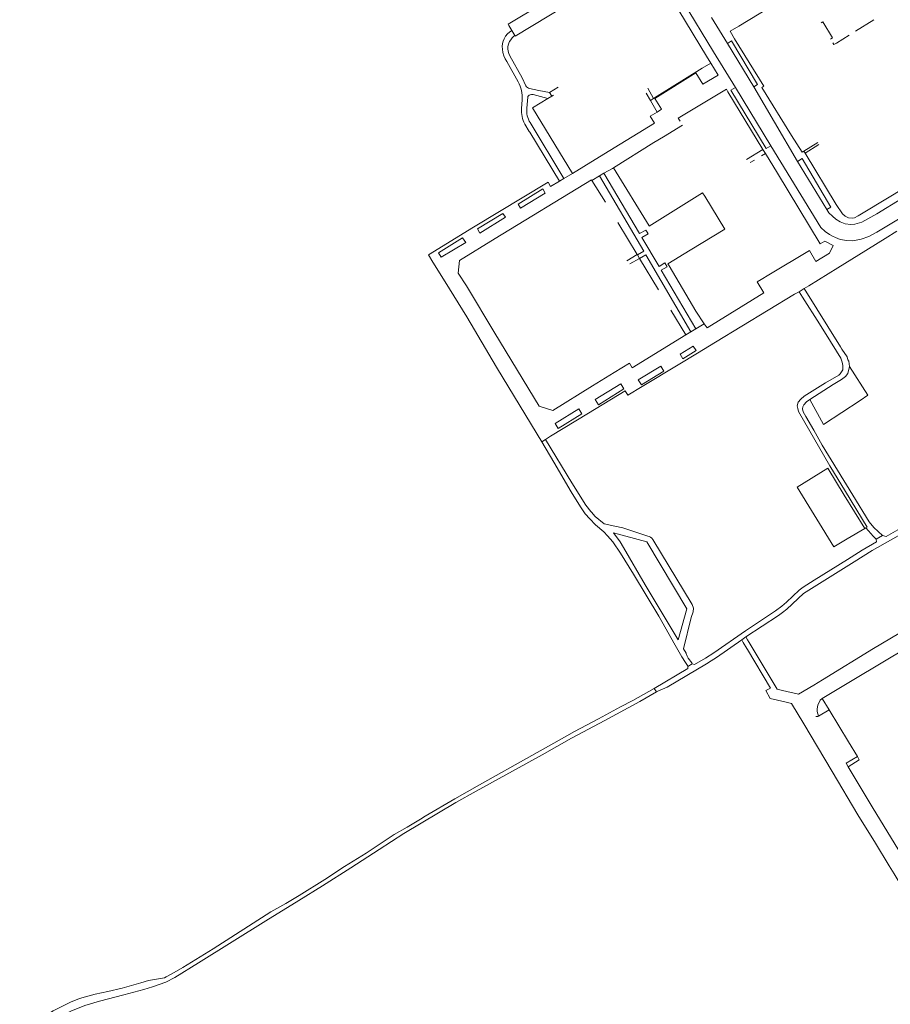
# Model space of a CAD drawing. Extents: x 145000 to 155000, y 457500 to 470000.
# Tile 218 of 256: x 147038 to 147360, y 464070 to 464434. Entities that reach past the tile are written whole.
import ezdxf

# ---------------------------------------------------------------- set-up
doc = ezdxf.new("R2010")
doc.units = 0
doc.header["$LTSCALE"] = 0.2
doc.header["$MEASUREMENT"] = 0
doc.layers.add('kant verharding', color=252, linetype='Continuous', lineweight=0)

msp = doc.modelspace()

# ---------------------------------------------------------------- linework, layer by layer
at = {"layer": 'kant verharding', "lineweight": 0}
for p, q in [((147291.91, 464420.64), (147281.63, 464437.61)), ((147299.74, 464425.39), (147293.82, 464435.02)), ((147219.89, 464430.15), (147218.76, 464432.03)), ((147347.12, 464429.97), (147353.93, 464434.09)), ((147220.25, 464429.54), (147219.89, 464430.15)), ((147220.97, 464428.34), (147220.25, 464429.54)), ((147302.34, 464427.13), (147300.65, 464429.89)), ((147344.74, 464428.51), (147339.99, 464425.53)), ((147299.74, 464425.39), (147301.21, 464426.32)), ((147309.43, 464409.26), (147299.74, 464425.39)), ((147339.11, 464424.97), (147338.75, 464425.56)), ((147339.99, 464425.53), (147339.11, 464424.97)), ((147293.47, 464418.05), (147291.91, 464420.64)), ((147296.18, 464413.6), (147293.47, 464418.05)), ((147290.59, 464410.31), (147296.18, 464413.6)), ((147233.76, 464407.21), (147237.01, 464409.22)), ((147226.39, 464408.67), (147229.86, 464407.98)), ((147229.86, 464407.98), (147233.76, 464407.21)), ((147233.23, 464405.03), (147234.59, 464405.83)), ((147234.59, 464405.83), (147233.76, 464407.21)), ((147234.59, 464405.83), (147235.26, 464406.25)), ((147271.15, 464404.28), (147269.56, 464406.99)), ((147270.14, 464408.83), (147272.33, 464405.01)), ((147272.33, 464405.01), (147272.63, 464405.2)), ((147272.63, 464405.2), (147272.75, 464405.01)), ((147299.3, 464408.43), (147281.46, 464397.73)), ((147299.87, 464407.52), (147299.3, 464408.43)), ((147312.82, 464386.16), (147299.87, 464407.52)), ((147223.41, 464401.35), (147223.66, 464404.54)), ((147272.33, 464405.01), (147271.15, 464404.28)), ((147273.64, 464399.9), (147271.15, 464404.28)), ((147272.75, 464405.01), (147275.31, 464401)), ((147275.31, 464401), (147273.64, 464399.9)), ((147226.29, 464392.81), (147224.65, 464395.52)), ((147226.61, 464396.05), (147239.1, 464375.35)), ((147253.92, 464384.36), (147272.72, 464395.92)), ((147276.02, 464390.83), (147283.05, 464395.08)), ((147281.46, 464397.73), (147282.15, 464396.56)), ((147226.49, 464392.47), (147226.29, 464392.81)), ((147237.43, 464374.38), (147226.49, 464392.47)), ((147327.97, 464385.52), (147333.18, 464388.71)), ((147333.53, 464388.01), (147328.4, 464384.8)), ((147246.44, 464379.77), (147253.92, 464384.36)), ((147306.71, 464382.45), (147312.82, 464386.16)), ((147312.27, 464383.8), (147313.71, 464384.69)), ((147313.71, 464384.69), (147312.82, 464386.16)), ((147328.4, 464384.8), (147327.97, 464385.52)), ((147242.32, 464377.24), (147246.44, 464379.77)), ((147308.1, 464381.24), (147309.65, 464382.2)), ((147336.48, 464363.89), (147325.56, 464381.62)), ((147239.1, 464375.35), (147242.32, 464377.24)), ((147249.5, 464374.69), (147252.34, 464376.34)), ((147252.34, 464376.34), (147253.96, 464377.29)), ((147252.34, 464376.34), (147268.69, 464348.43)), ((147253.96, 464377.29), (147257.07, 464379.1)), ((147257.07, 464379.1), (147257.49, 464379.36)), ((147257.49, 464379.36), (147270.63, 464357.85)), ((147237.43, 464374.38), (147239.1, 464375.35)), ((147249.35, 464374.89), (147249.5, 464374.69)), ((147249.5, 464374.69), (147254.54, 464366.64)), ((147232.24, 464369.94), (147223.04, 464364.37)), ((147217.49, 464361.08), (147208.04, 464355.14)), ((147266.28, 464347.26), (147259.13, 464359.13)), ((147270.63, 464357.85), (147270.69, 464357.76)), ((147269.41, 464356.3), (147269.9, 464355.47)), ((147362.43, 464355.82), (147358.03, 464353.11)), ((147202.77, 464351.71), (147193.67, 464346.29)), ((147337.43, 464347.75), (147338.87, 464350.62)), ((147188.94, 464347.05), (147190.6, 464344.43)), ((147262.39, 464344.83), (147266.28, 464347.26)), ((147266.28, 464347.26), (147266.39, 464347.07)), ((147266.39, 464347.07), (147268.69, 464348.43)), ((147267.07, 464345.81), (147266.39, 464347.07)), ((147267.1, 464345.75), (147269.45, 464347.14)), ((147269.45, 464347.14), (147286.16, 464318.62)), ((147314.99, 464339.65), (147330.02, 464348.69)), ((147330.02, 464348.69), (147332.43, 464344.67)), ((147332.43, 464344.67), (147337.43, 464347.75)), ((147267.07, 464345.81), (147263.52, 464343.73)), ((147267.07, 464345.81), (147267.1, 464345.75)), ((147267.1, 464345.75), (147274.13, 464334.19)), ((147312.18, 464337.96), (147314.99, 464339.65)), ((147340.59, 464342.33), (147329.78, 464335.6)), ((147292.19, 464320.02), (147313.18, 464333.03)), ((147324.53, 464332.57), (147295.26, 464314.79)), ((147324.53, 464332.57), (147326.28, 464333.45)), ((147326.28, 464333.45), (147328.08, 464334.63)), ((147329.78, 464335.6), (147328.08, 464334.63)), ((147328.08, 464334.63), (147341.48, 464313.04)), ((147278.74, 464326.64), (147284.31, 464317.5)), ((147291.11, 464321.62), (147287.99, 464319.73)), ((147291.11, 464321.62), (147292.19, 464320.02)), ((147286.16, 464318.62), (147284.31, 464317.5)), ((147287.99, 464319.73), (147286.16, 464318.62)), ((147335.39, 464318.93), (147336.18, 464317.66)), ((147284.31, 464317.5), (147264.44, 464305.27)), ((147295.26, 464314.79), (147288.62, 464310.76)), ((147282.2, 464310.27), (147286.92, 464313.3)), ((147286.92, 464313.3), (147288.05, 464311.65)), ((147266.66, 464300.78), (147274.98, 464305.93)), ((147267.81, 464298.93), (147266.66, 464300.78)), ((147250.7, 464293.51), (147260.2, 464299.36)), ((147260.2, 464299.36), (147261.36, 464297.47)), ((147330.12, 464293.49), (147335.27, 464284.34)), ((147235.84, 464284.63), (147244.65, 464290.14)), ((147229.25, 464280.68), (147230.93, 464277.92)), ((147230.93, 464277.92), (147230.94, 464277.9)), ((147230.94, 464277.9), (147232.34, 464278.71)), ((147234.21, 464279.93), (147232.34, 464278.71)), ((147254.02, 464247.5), (147257.98, 464246.64)), ((147350.52, 464245.8), (147350.94, 464246.05)), ((147350.94, 464246.05), (147351.89, 464244.96)), ((147351.89, 464244.96), (147353.6, 464243)), ((147357.03, 464243.2), (147353.82, 464246.2)), ((147353.6, 464243), (147354.79, 464241.86)), ((147354.79, 464241.86), (147357.03, 464243.2)), ((147306.48, 464205.61), (147304.94, 464204.54)), ((147306.48, 464205.61), (147307.08, 464204.61)), ((147283.35, 464201.25), (147284.35, 464199.57)), ((147304.94, 464204.54), (147305.53, 464203.59)), ((147305.53, 464203.59), (147306.89, 464201.36)), ((147306.89, 464201.36), (147307.11, 464200.98)), ((147307.08, 464204.61), (147307.69, 464203.6)), ((147307.69, 464203.6), (147308.42, 464202.38)), ((147308.42, 464202.38), (147318.06, 464186.34)), ((147283.25, 464197.53), (147283.64, 464196.93)), ((147284.82, 464198.47), (147285.1, 464197.82)), ((147286.49, 464196.04), (147285.1, 464197.82)), ((147307.11, 464200.98), (147315.62, 464186.68)), ((147283.64, 464196.93), (147284.84, 464195.03)), ((147284.84, 464195.03), (147284.98, 464194.7)), ((147284.98, 464194.7), (147286.66, 464195.72)), ((147286.49, 464196.04), (147286.66, 464195.72)), ((147264.7, 464182.15), (147272.6, 464186.53)), ((147273.4, 464185.27), (147272.6, 464186.53)), ((147315.62, 464186.68), (147313.89, 464185.74)), ((147331.64, 464187.78), (147326.03, 464184.43)), ((147267.18, 464181.73), (147273.4, 464185.27)), ((147273.93, 464185.51), (147273.4, 464185.27)), ((147334.04, 464182.23), (147334.79, 464182.86)), ((147334.79, 464182.86), (147337.33, 464178.59)), ((147323.39, 464180.95), (147327.9, 464173.46)), ((147333.19, 464176.16), (147332.46, 464176.17)), ((147333.42, 464176.3), (147333.19, 464176.16)), ((147337.33, 464178.59), (147333.42, 464176.3)), ((147347.77, 464161.31), (147343.69, 464158.85)), ((147348.49, 464160.13), (147347.77, 464161.31)), ((147343.69, 464158.85), (147344.39, 464157.55)), ((147344.39, 464157.55), (147348.49, 464160.13)), ((147128.74, 464100.53), (147103.78, 464084.99))]:
    msp.add_line(p, q, dxfattribs=at)
at = {"layer": 'kant verharding', "lineweight": 0, "flags": 128}
for points in [[(147218.76, 464432.03), (147218.46, 464432.54), (147231.13, 464440.06), (147244.35, 464448.21)], [(147300.65, 464429.89), (147303.95, 464431.84), (147326.44, 464445.61)], [(147220.97, 464428.34), (147221.09, 464428.14), (147246.01, 464443.26), (147247.08, 464443.94)], [(147283.29, 464440.78), (147294.55, 464422.3)], [(147334.37, 464432.98), (147334.98, 464433.35), (147338.6, 464427.45), (147337.86, 464426.99)], [(147222.21, 464411.14), (147218, 464418.67), (147217.37, 464419.72), (147216.88, 464420.83), (147216.54, 464422), (147216.35, 464423.21), (147216.31, 464424.3), (147216.41, 464425.39), (147216.62, 464426.28), (147216.97, 464427.11), (147217.55, 464428.07), (147218.27, 464428.92), (147219.03, 464429.59), (147219.89, 464430.15)], [(147220.97, 464428.34), (147220.42, 464427.9), (147219.92, 464427.4), (147219.43, 464426.77), (147219.02, 464426.09)], [(147327.97, 464385.52), (147327.38, 464385.16), (147323.44, 464391.25), (147312.39, 464409.05), (147313.17, 464409.53), (147302.34, 464427.13)], [(147219.02, 464426.09), (147218.73, 464425.43), (147218.52, 464424.74), (147218.42, 464424.09), (147218.41, 464423.44), (147218.52, 464422.51), (147218.76, 464421.6), (147219.12, 464420.74), (147223.68, 464412.7), (147225.06, 464409.71)], [(147301.21, 464426.32), (147310.82, 464410.23), (147309.43, 464409.26)], [(147294.55, 464422.3), (147302.62, 464409.03)], [(147272.63, 464405.2), (147290.3, 464416.19), (147293.47, 464418.05)], [(147272.75, 464405.01), (147287.93, 464414.48), (147290.59, 464410.31)], [(147302.62, 464409.03), (147300.97, 464408.05), (147314, 464386.45), (147315.73, 464387.52)], [(147315.73, 464387.52), (147302.62, 464409.03)], [(147309.43, 464409.26), (147317.07, 464396.25), (147325.56, 464381.62)], [(147233.23, 464405.03), (147227.7, 464406.49), (147227.14, 464406.49), (147226.65, 464406.38), (147226.22, 464406.22), (147225.98, 464406.01), (147225.82, 464405.71), (147225.78, 464405.55), (147225.39, 464401.38)], [(147242.32, 464377.24), (147227.47, 464401.6), (147233.23, 464405.03)], [(147272.72, 464395.92), (147271.09, 464398.42), (147273.64, 464399.9)], [(147257.49, 464379.36), (147272.47, 464388.68), (147276.02, 464390.83)], [(147315.73, 464387.52), (147334.2, 464357.2), (147335.87, 464355.7), (147337.45, 464354.66), (147338.52, 464354.08), (147339.69, 464353.49)], [(147328.4, 464384.8), (147339.93, 464365.8), (147342.28, 464362.27), (147343.21, 464361.45), (147344.51, 464360.8), (147346.07, 464360.7), (147346.69, 464360.8), (147348.09, 464361.6), (147360.17, 464368.85), (147373.94, 464377.2), (147387.64, 464385.6), (147393.79, 464389.22)], [(147336.48, 464363.89), (147337.25, 464362.67), (147338.52, 464361.39), (147339.86, 464360.33), (147341.46, 464359.29), (147343.24, 464358.57), (147345.37, 464358.32), (147346.87, 464358.5), (147349.39, 464359.21), (147355, 464362.26), (147364.26, 464368.01), (147372.67, 464373.18), (147383.93, 464379.9), (147398.03, 464388.47)], [(147334.03, 464351.16), (147318.16, 464377.39), (147313.71, 464384.69)], [(147325.56, 464381.62), (147327.33, 464382.75), (147337.98, 464364.82), (147336.48, 464363.89)], [(147253.96, 464377.29), (147267.15, 464354.98), (147269.41, 464356.3)], [(147233.24, 464374.05), (147205.6, 464357.33), (147188.94, 464347.05)], [(147200.01, 464340.37), (147200.48, 464345), (147213.73, 464353.2), (147249.35, 464374.89)], [(147237.43, 464374.38), (147234.15, 464372.45), (147233.24, 464374.05)], [(147223.04, 464364.37), (147222.14, 464365.87), (147231.31, 464371.51), (147232.24, 464369.94)], [(147270.69, 464357.76), (147290.45, 464370.01), (147291.36, 464368.84)], [(147291.36, 464368.84), (147298.68, 464356.61), (147285.88, 464348.86), (147277.66, 464343.72), (147278.05, 464343.06)], [(147208.04, 464355.14), (147207.14, 464356.79), (147216.51, 464362.46), (147217.49, 464361.08)], [(147339.69, 464353.49), (147341.37, 464352.82), (147343.85, 464352.36), (147346.16, 464352.29), (147349.22, 464352.87), (147351.98, 464353.85), (147354.95, 464355.47), (147365.45, 464361.83), (147370.54, 464364.87)], [(147269.9, 464355.47), (147270.27, 464354.84), (147268.02, 464353.52), (147274.33, 464342.84), (147276.54, 464344.14), (147277.4, 464342.67)], [(147193.67, 464346.29), (147192.74, 464347.86), (147201.59, 464353.38), (147202.77, 464351.71)], [(147338.87, 464350.62), (147335.75, 464352.22), (147334.03, 464351.16)], [(147358.03, 464353.11), (147348.36, 464347.16), (147340.59, 464342.33)], [(147190.6, 464344.43), (147195.2, 464337.14), (147203.13, 464324.21), (147214.15, 464305.51), (147229.25, 464280.68)], [(147229.93, 464291.13), (147213.57, 464318.11), (147203.1, 464335.59), (147200.01, 464340.37)], [(147277.4, 464342.67), (147275.19, 464341.38), (147287.99, 464319.73)], [(147278.05, 464343.06), (147288, 464326.27), (147291.11, 464321.62)], [(147313.18, 464333.03), (147310.73, 464337.08), (147312.18, 464337.96)], [(147326.28, 464333.45), (147327.43, 464331.47), (147333.73, 464321.6), (147335.39, 464318.93)], [(147336.18, 464317.66), (147341.68, 464308.79), (147341.92, 464308.14)], [(147288.62, 464310.76), (147281.4, 464306.37), (147268.08, 464298.39)], [(147288.05, 464311.65), (147283.12, 464308.62), (147282.2, 464310.27)], [(147341.48, 464313.04), (147342.01, 464312.2), (147343.94, 464309.3), (147344.29, 464308.25), (147344.61, 464307.7), (147344.87, 464305.72)], [(147264.44, 464305.27), (147263.46, 464307.04), (147257.79, 464303.58)], [(147341.92, 464308.14), (147342.21, 464307.32), (147342.34, 464306.17), (147342.37, 464304.52), (147341.44, 464303.09), (147340.87, 464302.56), (147335.94, 464299.68), (147328.04, 464294.79), (147326.82, 464293.69), (147325.84, 464292.56), (147325.52, 464291.21)], [(147257.79, 464303.58), (147249.66, 464298.61), (147235.04, 464289.41), (147229.93, 464291.13)], [(147274.98, 464305.93), (147276.13, 464304.08), (147267.81, 464298.93)], [(147344.87, 464305.72), (147344.2, 464303.19), (147343.4, 464302.04), (147341.85, 464300.89), (147338.85, 464299.13), (147330.12, 464293.49)], [(147335.27, 464284.34), (147348.82, 464293.14), (147351.69, 464295.09), (147344.87, 464305.72)], [(147261.86, 464296.81), (147248.26, 464288.46), (147234.21, 464279.93)], [(147261.36, 464297.47), (147251.87, 464291.62), (147250.7, 464293.51)], [(147268.08, 464298.39), (147262.74, 464295.18), (147261.86, 464296.81)], [(147330.12, 464293.49), (147328.9, 464292.66), (147327.92, 464291.56), (147327.55, 464290.79), (147327.5, 464290.06), (147327.73, 464288.96), (147328.65, 464287.26), (147331.62, 464282.15)], [(147244.65, 464290.14), (147245.81, 464288.29), (147237, 464282.78), (147235.84, 464284.63)], [(147325.92, 464289.11), (147325.7, 464290.15), (147325.52, 464291.21)], [(147350.94, 464246.05), (147351.36, 464246.29), (147343.4, 464259.52), (147337.6, 464269), (147325.92, 464289.11)], [(147331.62, 464282.15), (147334.8, 464276.66), (147346.12, 464258.08), (147352.19, 464248.2), (147353.82, 464246.2)], [(147230.94, 464277.9), (147235.33, 464270.3), (147241.85, 464259.4), (147245.25, 464253.77), (147247.03, 464251.21), (147248.7, 464249.35), (147250.78, 464247.17), (147253.95, 464244.52), (147255.26, 464243.07)], [(147232.34, 464278.71), (147242, 464262.73), (147247.29, 464254.36), (147249.11, 464252.06), (147249.34, 464251.8)], [(147339.09, 464239), (147325.52, 464261.11), (147336.84, 464268.07)], [(147350.52, 464245.8), (147342.95, 464258.09), (147336.84, 464268.07)], [(147249.34, 464251.8), (147250.74, 464250.22), (147254.02, 464247.5)], [(147373.9, 464249.42), (147364.8, 464244.13), (147353.24, 464237.58), (147346.63, 464233.44), (147329.76, 464222.98), (147327.88, 464221.69), (147321.64, 464215.96), (147320.09, 464214.73), (147318.56, 464213.59), (147306.48, 464205.61)], [(147357.03, 464243.2), (147358.4, 464242.86), (147364.51, 464246.26), (147373.1, 464251.27)], [(147257.98, 464246.64), (147260.88, 464246.01), (147270.17, 464242.96)], [(147339.09, 464239), (147343.94, 464241.96), (147350.52, 464245.8)], [(147255.26, 464243.07), (147257.21, 464240.89), (147260.05, 464236.61), (147264.87, 464228.82), (147274.25, 464213.33), (147280.33, 464202.59)], [(147257.5, 464244.13), (147259.89, 464240.79), (147261.21, 464238.73), (147269.16, 464224.9), (147281.38, 464204.54)], [(147281.38, 464204.54), (147284.68, 464216.07), (147269.81, 464240.82), (147257.5, 464244.13)], [(147272.06, 464241.75), (147286.65, 464217.69), (147287.13, 464216.28), (147286.92, 464214.92), (147286.18, 464212.86), (147283.35, 464201.25)], [(147286.66, 464195.72), (147287.46, 464195.36), (147291.55, 464197.71), (147294.62, 464199.74), (147306.36, 464207.9), (147317.47, 464215.29), (147319.83, 464217.05), (147321.52, 464218.55), (147326.19, 464222.9), (147327.77, 464224.09), (147331.79, 464226.67), (147344.17, 464234.28), (147349.6, 464237.71), (147354.92, 464240.86), (147354.79, 464241.86)], [(147384.27, 464219.69), (147372.48, 464212.46), (147353.75, 464201.33), (147334.88, 464189.72), (147331.64, 464187.78)], [(147334.79, 464182.86), (147346.44, 464189.91), (147366.71, 464202), (147386.99, 464214.41), (147387.49, 464214.68)], [(147304.94, 464204.54), (147295.63, 464198.03), (147293.69, 464196.74), (147291.94, 464195.63), (147277.33, 464187.07), (147273.93, 464185.51)], [(147280.33, 464202.59), (147282.77, 464198.29), (147283.25, 464197.53)], [(147284.35, 464199.57), (147284.37, 464199.55), (147284.82, 464198.47)], [(147284.98, 464194.7), (147284.96, 464193.88), (147272.6, 464186.53)], [(147313.89, 464185.74), (147315.45, 464182.84), (147320.86, 464181.59), (147323.39, 464180.95)], [(147326.03, 464184.43), (147320.05, 464185.85), (147318.06, 464186.34)], [(147128.74, 464100.53), (147140.94, 464108.05), (147149.74, 464113.42), (147160.19, 464120.09), (147170.69, 464126.96), (147179.83, 464132.85), (147199.08, 464144.28), (147206.63, 464148.52), (147231.08, 464161.99), (147241.93, 464168.11), (147254.31, 464174.63), (147267.18, 464181.73)], [(147186.05, 464138.21), (147187.7, 464139.22), (147198.78, 464145.68), (147207.88, 464150.88), (147227.2, 464161.74), (147235.33, 464166.35), (147243.08, 464170.64), (147251.93, 464175.28), (147260.08, 464179.77), (147264.7, 464182.15)], [(147333.42, 464176.3), (147332.91, 464178.02), (147332.86, 464178.38), (147332.86, 464178.92), (147332.98, 464179.77), (147333.19, 464180.38), (147334.04, 464182.23)], [(147337.33, 464178.59), (147344.53, 464166.73), (147347.77, 464161.31)], [(147338.48, 464155.75), (147333.05, 464164.92), (147327.9, 464173.46)], [(147344.39, 464157.55), (147353.61, 464142.12), (147364.12, 464124.89)], [(147338.48, 464155.75), (147347.93, 464139.79), (147354.5, 464129.23), (147359.6, 464120.87)], [(147130.66, 464103.86), (147136.14, 464106.97), (147141.11, 464109.9), (147150.56, 464115.87), (147157.86, 464120.59), (147165.91, 464125.62), (147172.63, 464129.96), (147176.26, 464132.44), (147181.13, 464135.18), (147186.05, 464138.21)], [(147371.89, 464100.52), (147367.63, 464107.51), (147361.43, 464117.86), (147359.6, 464120.87)], [(147094.79, 464081.42), (147098.04, 464083.25), (147109.23, 464090.12), (147130.66, 464103.86)], [(147103.78, 464084.99), (147095.05, 464079.53), (147091.73, 464077.83), (147086.8, 464076.03)], [(147085.29, 464078.38), (147091.18, 464079.43), (147091.88, 464079.77), (147094.79, 464081.42)], [(147085.29, 464078.38), (147082.49, 464077.53), (147075.59, 464075.57), (147070.28, 464074.36), (147065.61, 464073.35), (147059.75, 464071.72), (147056.48, 464070.41), (147053.23, 464068.83), (147050, 464067.17), (147046.9, 464065.22), (147043.15, 464062.74), (147040.33, 464060.63), (147037.93, 464058.55), (147037.62, 464058.26)], [(147040.77, 464054.7), (147041.14, 464055.18), (147041.86, 464056.41), (147043.96, 464059.51), (147044.96, 464060.54), (147046.91, 464061.94), (147056.56, 464067.06), (147061.71, 464069.12), (147067.19, 464070.8), (147076.12, 464073.06), (147083.64, 464075.07), (147086.8, 464076.03)]]:
    msp.add_lwpolyline(points, dxfattribs=at)
at = {"layer": 'kant verharding', "lineweight": 0}
for centre, radius, start, end in [((147211.99, 464405.44), 11.7, 355.6342, 29.1657), ((147226.74, 464410.48), 1.85, 204.7975, 258.9569), ((147234.06, 464400.57), 8.71, 174.6613, 211.2463)]:
    msp.add_arc(centre, radius, start, end, dxfattribs=at)
at = {"layer": 'kant verharding', "lineweight": 0, "extrusion": (0, 0, -1)}
for centre, radius, start, end in [((-147234.04, 464400.56), 10.66, 331.7795, 4.2511), ((-147269.38, 464239.65), 3.4, 103.4249, 141.9135)]:
    msp.add_arc(centre, radius, start, end, dxfattribs=at)

doc.saveas('drawing.dxf')
